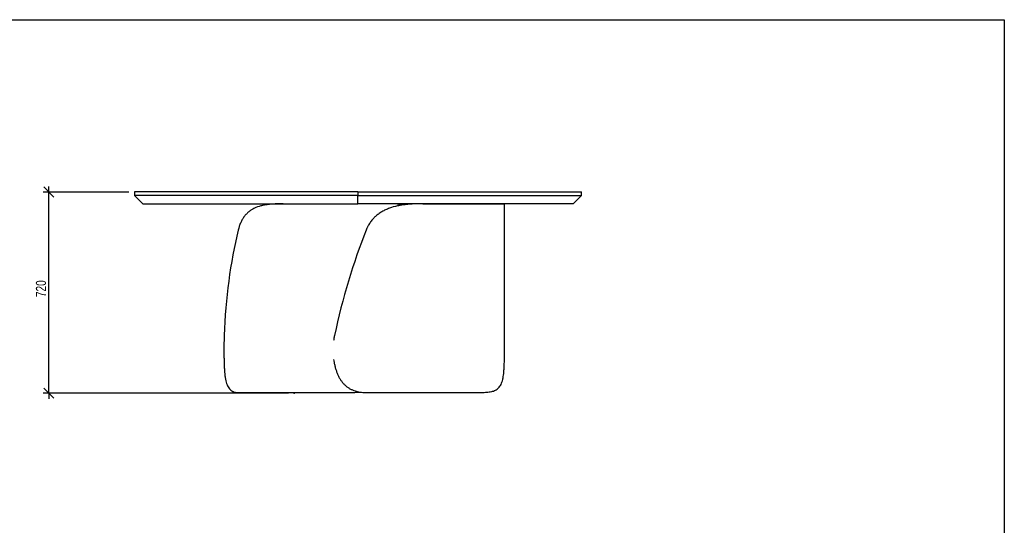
# Model space of a CAD drawing. Header units: millimetres. Extents: x 5 to 292, y 5 to 205.
# Tile 3 of 3: x 116 to 292, y 115 to 205. Entities that reach past the tile are written whole.
import ezdxf

# ---------------------------------------------------------------- set-up
doc = ezdxf.new("R2010")
doc.units = ezdxf.units.MM
doc.header["$PDSIZE"] = -1
doc.layers.add('FORMAT', color=7, linetype='Continuous')
doc.styles.add('SLDTEXTSTYLE1', font='TXT', dxfattribs={"width": 0.75})
doc.dimstyles.new('SLDDIMSTYLE0', dxfattribs={"dimtxt": 1.8, "dimasz": 1.8, "dimexe": 0, "dimexo": 0.0625, "dimgap": 0.45, "dimtad": 1, "dimlfac": 20, "dimrnd": 1e-09, "dimzin": 12, "dimdsep": 46, "dimtxsty": 'SLDTEXTSTYLE1', "dimblk1": 'OBLIQUE', "dimblk2": 'OBLIQUE', "dimsah": 1, "dimcen": 0.09, "dimadec": 0, "dimazin": 3, "dimtfac": 1, "dimtmove": 0, "dimatfit": 0, "dimldrblk": 'OBLIQUE', "dimfxl": 0, "dimfrac": 2, "dimtolj": 1, "dimtzin": 12, "dimarcsym": 0})

# ---------------------------------------------------------------- blocks, each defined once
blk = doc.blocks.new('_Oblique')
at = {"color": 0, "linetype": 'ByBlock', "lineweight": -2}
blk.add_line((-0.5, -0.5), (0.5, 0.5), dxfattribs=at)
blk = doc.blocks.new('_D')
at = {"layer": 'FORMAT', "color": 7}
for p, q in [((121.09, 174.18), (121.09, 175.18)), ((135.38, 174.18), (120.09, 174.18)), ((121.09, 138.18), (121.09, 174.18)), ((163.94, 138.18), (120.09, 138.18)), ((121.09, 138.18), (121.09, 137.18))]:
    blk.add_line(p, q, dxfattribs=at)
at = {"layer": 'FORMAT', "color": 7, "xscale": 1.8, "yscale": 1.8}
for p, rotation in [((121.09, 174.18), 270.0000000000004), ((121.09, 138.18), 90.0000000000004)]:
    blk.add_blockref('_Oblique', p, dxfattribs=dict(at, rotation=rotation))
at = {"layer": 'FORMAT', "color": 7, "insert": (118.77, 155.38), "char_height": 1.8, "attachment_point": 1, "rotation": 90, "style": 'SLDTEXTSTYLE1'}
blk.add_mtext('720', dxfattribs=at)

msp = doc.modelspace()

# ---------------------------------------------------------------- linework, layer by layer
at = {"color": 7, "linetype": 'Continuous', "lineweight": 25}
for p, q in [((136.38051, 174.181), (136.38051, 173.581)), ((136.38182, 173.581), (137.88164, 172.081)), ((176.381, 174.181), (176.381, 173.581)), ((214.88035, 172.081), (216.38018, 173.581)), ((216.38148, 173.581), (216.38148, 174.181)), ((187.97829, 172.081), (202.54963, 172.081)), ((202.60052, 146.22384), (202.60052, 171.99349)), ((154.88834, 138.331), (174.78475, 138.331)), ((177.72636, 138.331), (198.45167, 138.331))]:
    msp.add_line(p, q, dxfattribs=at)
at = {"color": 7, "linetype": 'Continuous', "lineweight": 25, "flags": 128}
msp.add_lwpolyline([(176.381, 172.081), (176.381, 172.831), (176.381, 173.581)], dxfattribs=at)
at = {"color": 7, "linetype": 'Continuous', "lineweight": 25}
for centre, major_axis, ratio, start_param, end_param in [((168.881, 147.081), (1.02679, 41.24796), 0.399244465, 1.066615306, 1.546049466), ((186.10052, 147.081), (9.41949, 41.13318), 0.329346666, 1.131955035, 1.611389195), ((186.10052, 163.331), (-7.83352, 41.1573), 0.352839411, 4.131214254, 4.217699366)]:
    msp.add_ellipse(centre, major_axis=major_axis, ratio=ratio, start_param=start_param, end_param=end_param, dxfattribs=at)
for points, knots in [([(176.381, 173.581), (175.69056, 173.581), (174.32171, 173.581), (172.28741, 173.581), (170.29205, 173.581), (168.33843, 173.581), (166.42917, 173.581), (164.56675, 173.581), (162.75348, 173.581), (161.04893, 173.581), (159.45146, 173.581), (157.95898, 173.581), (156.5121, 173.581), (155.11197, 173.581), (153.75963, 173.581), (152.45602, 173.581), (151.20422, 173.581), (150.00478, 173.581), (148.85811, 173.581), (147.76233, 173.581), (146.71787, 173.581), (145.72506, 173.581), (144.78415, 173.581), (143.89525, 173.581), (143.05843, 173.581), (142.27362, 173.581), (141.54067, 173.581), (140.85935, 173.581), (140.22933, 173.581), (139.65018, 173.581), (139.12138, 173.581), (138.64233, 173.581), (138.21233, 173.581), (137.83056, 173.581), (137.49612, 173.581), (137.20797, 173.581), (136.96501, 173.581), (136.7659, 173.581), (136.60961, 173.581), (136.49344, 173.581), (136.41231, 173.581), (136.37412, 173.581), (136.3835, 173.581), (136.38489, 173.581)], [0, 0, 0, 0, 0.044664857, 0.088552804, 0.131603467, 0.173760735, 0.214972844, 0.255192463, 0.294376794, 0.332487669, 0.365767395, 0.398133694, 0.429568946, 0.460058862, 0.489592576, 0.518162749, 0.545765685, 0.572252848, 0.597787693, 0.622378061, 0.646035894, 0.668777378, 0.690623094, 0.711598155, 0.731732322, 0.751060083, 0.769620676, 0.787458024, 0.804620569, 0.821160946, 0.837135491, 0.852603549, 0.867626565, 0.882266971, 0.896586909, 0.910646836, 0.924504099, 0.938211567, 0.951816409, 0.965359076, 0.978872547, 0.996885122, 1, 1, 1, 1]), ([(176.381, 174.181), (175.68815, 174.181), (174.31457, 174.181), (172.27331, 174.181), (170.2713, 174.181), (168.31134, 174.181), (166.40708, 174.181), (164.56042, 174.181), (162.77304, 174.181), (161.0355, 174.181), (159.33876, 174.181), (157.68538, 174.181), (156.07784, 174.181), (154.52933, 174.181), (153.04126, 174.181), (151.61487, 174.181), (150.25127, 174.181), (149.00231, 174.181), (147.86323, 174.181), (146.82868, 174.181), (145.84427, 174.181), (144.91025, 174.181), (144.02675, 174.181), (143.19384, 174.181), (142.41147, 174.181), (141.66858, 174.181), (140.96696, 174.181), (140.30861, 174.181), (139.70457, 174.181), (139.15426, 174.181), (138.65704, 174.181), (138.21614, 174.181), (137.82927, 174.181), (137.49389, 174.181), (137.20513, 174.181), (136.96186, 174.181), (136.76393, 174.181), (136.60929, 174.181), (136.49498, 174.181), (136.42101, 174.181), (136.38235, 174.181), (136.38538, 174.181), (136.38653, 174.181)], [0, 0, 0, 0, 0.044820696, 0.088858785, 0.132053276, 0.174347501, 0.215689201, 0.255319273, 0.293943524, 0.331525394, 0.368032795, 0.404149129, 0.439093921, 0.472848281, 0.505398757, 0.536737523, 0.566862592, 0.595778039, 0.620095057, 0.643504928, 0.666022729, 0.687667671, 0.708463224, 0.728437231, 0.747621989, 0.766054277, 0.784601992, 0.802421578, 0.819570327, 0.836109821, 0.852105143, 0.867623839, 0.882315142, 0.896683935, 0.9107913, 0.924695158, 0.938448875, 0.951856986, 0.965204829, 0.978524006, 0.991838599, 1, 1, 1, 1]), ([(176.381, 174.181), (177.07384, 174.181), (178.44742, 174.181), (180.48868, 174.181), (182.49069, 174.181), (184.45065, 174.181), (186.35491, 174.181), (188.20158, 174.181), (189.98895, 174.181), (191.7265, 174.181), (193.42324, 174.181), (195.07661, 174.181), (196.68415, 174.181), (198.23266, 174.181), (199.72074, 174.181), (201.14712, 174.181), (202.51072, 174.181), (203.75968, 174.181), (204.89876, 174.181), (205.93332, 174.181), (206.91772, 174.181), (207.85175, 174.181), (208.73524, 174.181), (209.56815, 174.181), (210.35053, 174.181), (211.09341, 174.181), (211.79503, 174.181), (212.45338, 174.181), (213.05743, 174.181), (213.60773, 174.181), (214.10495, 174.181), (214.54585, 174.181), (214.93272, 174.181), (215.2681, 174.181), (215.55686, 174.181), (215.80014, 174.181), (215.99807, 174.181), (216.1527, 174.181), (216.26701, 174.181), (216.34099, 174.181), (216.37964, 174.181), (216.37661, 174.181), (216.37546, 174.181)], [0, 0, 0, 0, 0.044820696, 0.0888587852, 0.1320532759, 0.1743475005, 0.2156892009, 0.2553192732, 0.2939435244, 0.3315253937, 0.368032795, 0.4041491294, 0.4390939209, 0.4728482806, 0.5053987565, 0.5367375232, 0.5668625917, 0.5957780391, 0.6200950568, 0.6435049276, 0.6660227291, 0.687667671, 0.7084632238, 0.7284372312, 0.7476219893, 0.7660542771, 0.7846019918, 0.8024215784, 0.8195703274, 0.8361098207, 0.8521051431, 0.8676238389, 0.8823151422, 0.8966839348, 0.9107913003, 0.9246951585, 0.9384488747, 0.9518569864, 0.965204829, 0.9785240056, 0.9918385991, 1, 1, 1, 1]), ([(176.381, 173.581), (177.07143, 173.581), (178.44028, 173.581), (180.47459, 173.581), (182.46994, 173.581), (184.42356, 173.581), (186.33282, 173.581), (188.19524, 173.581), (190.00851, 173.581), (191.71306, 173.581), (193.31054, 173.581), (194.80301, 173.581), (196.24989, 173.581), (197.65002, 173.581), (199.00236, 173.581), (200.30597, 173.581), (201.55777, 173.581), (202.75721, 173.581), (203.90388, 173.581), (204.99966, 173.581), (206.04412, 173.581), (207.03693, 173.581), (207.97784, 173.581), (208.86674, 173.581), (209.70356, 173.581), (210.48837, 173.581), (211.22132, 173.581), (211.90264, 173.581), (212.53266, 173.581), (213.11182, 173.581), (213.64061, 173.581), (214.11966, 173.581), (214.54966, 173.581), (214.93143, 173.581), (215.26588, 173.581), (215.55402, 173.581), (215.79698, 173.581), (215.99609, 173.581), (216.15238, 173.581), (216.26855, 173.581), (216.34968, 173.581), (216.38788, 173.581), (216.37849, 173.581), (216.3771, 173.581)], [0, 0, 0, 0, 0.044664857, 0.088552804, 0.131603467, 0.173760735, 0.214972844, 0.255192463, 0.294376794, 0.332487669, 0.365767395, 0.398133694, 0.429568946, 0.460058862, 0.489592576, 0.518162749, 0.545765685, 0.572252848, 0.597787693, 0.622378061, 0.646035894, 0.668777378, 0.690623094, 0.711598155, 0.731732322, 0.751060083, 0.769620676, 0.787458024, 0.804620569, 0.821160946, 0.837135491, 0.852603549, 0.867626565, 0.882266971, 0.896586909, 0.910646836, 0.924504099, 0.938211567, 0.951816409, 0.965359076, 0.978872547, 0.996885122, 1, 1, 1, 1]), ([(137.88323, 172.081), (137.88246, 172.081), (137.87075, 172.081), (137.894, 172.081), (137.96211, 172.081), (138.08595, 172.081), (138.24957, 172.081), (138.44647, 172.081), (138.68344, 172.081), (138.95889, 172.081), (139.27163, 172.081), (139.62056, 172.081), (139.99196, 172.081), (140.38075, 172.081), (140.78551, 172.081), (141.22069, 172.081), (141.68628, 172.081), (142.24211, 172.081), (142.86066, 172.081), (143.52912, 172.081), (144.18125, 172.081), (144.85197, 172.081), (145.581, 172.081), (146.37132, 172.081), (147.00669, 172.081), (147.44745, 172.081), (147.68058, 172.081), (147.9165, 172.081), (148.15521, 172.081), (148.39672, 172.081), (148.89327, 172.081), (149.66026, 172.081), (150.71441, 172.081), (151.78266, 172.081), (152.8551, 172.081), (153.92899, 172.081), (155.01217, 172.081), (156.0975, 172.081), (157.39809, 172.081), (158.89944, 172.081), (160.62726, 172.081), (162.33329, 172.081), (164.07505, 172.081), (165.80853, 172.081), (167.57639, 172.081), (169.32365, 172.081), (171.09307, 172.081), (172.85205, 172.081), (174.62218, 172.081), (175.79477, 172.081), (176.381, 172.081)], [0, 0, 0, 0, 0.0011334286, 0.0170507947, 0.033053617, 0.0487353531, 0.0620930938, 0.075376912, 0.0886621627, 0.1018212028, 0.1149899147, 0.1283900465, 0.1418412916, 0.1541413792, 0.1667524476, 0.1797085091, 0.1930409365, 0.2067785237, 0.2259248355, 0.2427675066, 0.2589968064, 0.2757827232, 0.2931455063, 0.3129324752, 0.3334614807, 0.3389634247, 0.3445179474, 0.3501253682, 0.3557859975, 0.361500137, 0.3672680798, 0.3909580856, 0.4155462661, 0.4410479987, 0.4653015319, 0.4898447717, 0.515177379, 0.5398459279, 0.5643511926, 0.604281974, 0.6424801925, 0.6822425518, 0.7205211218, 0.7610326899, 0.8001424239, 0.8406961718, 0.8797646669, 0.9203532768, 0.960181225, 1, 1, 1, 1]), ([(162.97725, 172.081), (162.49904, 172.081), (162.03245, 172.07243), (161.12254, 172.02696), (160.67923, 171.99012), (160.14005, 171.91753), (160.03297, 171.90167), (159.82031, 171.86702), (159.71469, 171.84821), (159.40048, 171.787), (159.19615, 171.74013), (158.59862, 171.57873), (158.22084, 171.44357), (157.68558, 171.18667), (157.51238, 171.09196), (157.17673, 170.88167), (157.01675, 170.76761), (156.7119, 170.52041), (156.56703, 170.38728), (156.29193, 170.10041), (156.1617, 169.94668), (156.00787, 169.74044), (155.97755, 169.69849), (155.91781, 169.61313), (155.88838, 169.56972), (155.80195, 169.4381), (155.74663, 169.34822), (155.58721, 169.07219), (155.48966, 168.87966), (155.31074, 168.47716), (155.22936, 168.26721), (155.1372, 167.99337), (155.11924, 167.93804), (155.08429, 167.8262), (155.06728, 167.76968), (155.01786, 167.599), (154.98699, 167.48355), (154.95811, 167.36643)], [0, 0, 0, 0, 0.125, 0.125, 0.25, 0.25, 0.28125, 0.28125, 0.3125, 0.3125, 0.375, 0.375, 0.5, 0.5, 0.5625, 0.5625, 0.625, 0.625, 0.6875, 0.6875, 0.75, 0.75, 0.765625, 0.765625, 0.78125, 0.78125, 0.8125, 0.8125, 0.875, 0.875, 0.9375, 0.9375, 0.953125, 0.953125, 0.96875, 0.96875, 1, 1, 1, 1]), ([(214.87876, 172.081), (214.87954, 172.081), (214.89125, 172.081), (214.86799, 172.081), (214.79988, 172.081), (214.67604, 172.081), (214.51242, 172.081), (214.31552, 172.081), (214.07855, 172.081), (213.8031, 172.081), (213.49036, 172.081), (213.14143, 172.081), (212.77003, 172.081), (212.38125, 172.081), (211.97648, 172.081), (211.5413, 172.081), (211.07572, 172.081), (210.51989, 172.081), (209.90133, 172.081), (209.23287, 172.081), (208.58074, 172.081), (207.91002, 172.081), (207.18099, 172.081), (206.39068, 172.081), (205.7553, 172.081), (205.31454, 172.081), (205.08141, 172.081), (204.84549, 172.081), (204.60678, 172.081), (204.36528, 172.081), (203.86872, 172.081), (203.10173, 172.081), (202.04758, 172.081), (200.97934, 172.081), (199.90689, 172.081), (198.833, 172.081), (197.74982, 172.081), (196.66449, 172.081), (195.3639, 172.081), (193.86255, 172.081), (192.13473, 172.081), (190.42871, 172.081), (188.68694, 172.081), (186.95346, 172.081), (185.1856, 172.081), (183.43835, 172.081), (181.66892, 172.081), (179.90994, 172.081), (178.13981, 172.081), (176.96722, 172.081), (176.381, 172.081)], [0, 0, 0, 0, 0.001133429, 0.017050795, 0.033053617, 0.048735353, 0.062093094, 0.075376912, 0.088662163, 0.101821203, 0.114989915, 0.128390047, 0.141841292, 0.154141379, 0.166752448, 0.179708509, 0.193040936, 0.206778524, 0.225924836, 0.242767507, 0.258996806, 0.275782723, 0.293145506, 0.312932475, 0.333461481, 0.338963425, 0.344517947, 0.350125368, 0.355785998, 0.361500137, 0.36726808, 0.390958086, 0.415546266, 0.441047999, 0.465301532, 0.489844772, 0.515177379, 0.539845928, 0.564351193, 0.604281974, 0.642480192, 0.682242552, 0.720521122, 0.76103269, 0.800142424, 0.840696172, 0.879764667, 0.920353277, 0.960181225, 1, 1, 1, 1]), ([(187.97829, 172.081), (187.46951, 172.081), (186.96131, 172.07243), (185.94682, 172.02696), (185.44052, 171.99012), (184.80941, 171.91753), (184.68328, 171.90167), (184.43121, 171.86702), (184.3052, 171.84821), (183.92795, 171.787), (183.67937, 171.74013), (182.94294, 171.57873), (182.46436, 171.44357), (181.7679, 171.18667), (181.5393, 171.09196), (181.09001, 170.88167), (180.87262, 170.76761), (180.45262, 170.52041), (180.24999, 170.38728), (179.85988, 170.10041), (179.6724, 169.94668), (179.44789, 169.74044), (179.40348, 169.69849), (179.31567, 169.61313), (179.27225, 169.56972), (179.14431, 169.4381), (179.06181, 169.34822), (178.82251, 169.07219), (178.67392, 168.87966), (178.39815, 168.47716), (178.27096, 168.26721), (178.12544, 167.99337), (178.09701, 167.93804), (178.0415, 167.8262), (178.01441, 167.76968), (177.9355, 167.599), (177.88593, 167.48355), (177.83935, 167.36643)], [0, 0, 0, 0, 0.125, 0.125, 0.25, 0.25, 0.28125, 0.28125, 0.3125, 0.3125, 0.375, 0.375, 0.5, 0.5, 0.5625, 0.5625, 0.625, 0.625, 0.6875, 0.6875, 0.75, 0.75, 0.765625, 0.765625, 0.78125, 0.78125, 0.8125, 0.8125, 0.875, 0.875, 0.9375, 0.9375, 0.953125, 0.953125, 0.96875, 0.96875, 1, 1, 1, 1]), ([(183.97164, 171.78934), (183.96013, 171.79799), (183.87765, 171.85998), (183.70195, 171.93672), (183.44627, 172.02202), (183.17082, 172.07165), (182.97263, 172.07788), (182.87365, 172.081)], [0, 0, 0, 0, 0.03891079, 0.2788465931, 0.5193751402, 0.7599715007, 1, 1, 1, 1]), ([(202.59868, 171.99349), (202.59922, 172.00097), (202.60185, 172.03758), (202.58817, 172.07025), (202.56248, 172.07742), (202.54963, 172.081)], [0, 0, 0, 0, 0.113848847, 0.556911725, 1, 1, 1, 1]), ([(152.44342, 148.51146), (152.4362, 148.30379), (152.43041, 148.09431), (152.4209, 147.67188), (152.41717, 147.45893), (152.41124, 147.0296), (152.40902, 146.81322), (152.40574, 146.37704), (152.40468, 146.15723), (152.4041, 145.93567)], [0, 0, 0, 0, 0.25, 0.25, 0.5, 0.5, 0.75, 0.75, 1, 1, 1, 1]), ([(172.18234, 148.51146), (172.14043, 148.30814), (172.08087, 148.01928), (172.04172, 147.71928), (172.03013, 147.63044)], [0, 0, 0, 0, 0.703888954, 1, 1, 1, 1]), ([(152.4041, 145.93567), (152.40478, 145.67493), (152.40613, 145.41635), (152.4105, 144.90339), (152.41351, 144.64902), (152.4198, 144.27065), (152.42219, 144.14506), (152.42632, 143.95748), (152.42779, 143.89509), (152.43092, 143.77059), (152.43259, 143.70839), (152.44144, 143.39908), (152.45015, 143.158), (152.47194, 142.68814), (152.48502, 142.45938), (152.51703, 142.01413), (152.53595, 141.79766), (152.56439, 141.53494), (152.57032, 141.48279), (152.58269, 141.37929), (152.58915, 141.32787), (152.60923, 141.17561), (152.62358, 141.07661), (152.66985, 140.78696), (152.70495, 140.60365), (152.78524, 140.25625), (152.83043, 140.09215), (152.90718, 139.86046), (152.93425, 139.78564), (152.97731, 139.67708), (152.99207, 139.64151), (153.02243, 139.57159), (153.03802, 139.53728), (153.11769, 139.36984), (153.18723, 139.24815), (153.33887, 139.02796), (153.42098, 138.92948), (153.59883, 138.75496), (153.69457, 138.67894), (153.82353, 138.59774), (153.84979, 138.58219), (153.90297, 138.55263), (153.92992, 138.53859), (154.01189, 138.49866), (154.068, 138.47495), (154.24075, 138.41218), (154.36182, 138.38148), (154.61598, 138.34089), (154.74908, 138.331), (154.88834, 138.331)], [0, 0, 0, 0, 0.0625, 0.0625, 0.125, 0.125, 0.15625, 0.15625, 0.171875, 0.171875, 0.1875, 0.1875, 0.25, 0.25, 0.3125, 0.3125, 0.375, 0.375, 0.390625, 0.390625, 0.40625, 0.40625, 0.4375, 0.4375, 0.5, 0.5, 0.5625, 0.5625, 0.59375, 0.59375, 0.609375, 0.609375, 0.625, 0.625, 0.6875, 0.6875, 0.75, 0.75, 0.8125, 0.8125, 0.828125, 0.828125, 0.84375, 0.84375, 0.875, 0.875, 0.9375, 0.9375, 1, 1, 1, 1]), ([(172.02676, 144.23931), (172.02689, 144.23827), (172.0495, 144.05103), (172.11986, 143.6555), (172.24458, 143.05918), (172.41128, 142.45631), (172.61006, 141.88033), (172.84221, 141.3386), (173.10939, 140.83526), (173.4113, 140.37193), (173.74822, 139.95032), (174.1151, 139.57916), (174.51138, 139.26013), (174.9333, 138.99046), (175.38323, 138.76648), (175.84148, 138.59572), (176.30333, 138.47281), (176.76393, 138.39063), (177.2379, 138.34018), (177.56367, 138.33406), (177.72636, 138.331)], [0, 0, 0, 0, 0.0002948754, 0.0534957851, 0.1158409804, 0.178413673, 0.2409804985, 0.3033176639, 0.3650303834, 0.4269812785, 0.4889236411, 0.55062468, 0.6099480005, 0.6694880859, 0.7290356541, 0.7883692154, 0.8412028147, 0.8941669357, 0.947145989, 1, 1, 1, 1]), ([(198.45167, 138.331), (198.79123, 138.331), (199.11078, 138.33956), (199.71049, 138.38503), (199.99063, 138.42187), (200.31603, 138.49446), (200.37987, 138.51032), (200.50505, 138.54497), (200.56643, 138.56378), (200.74659, 138.62499), (200.86049, 138.67186), (201.1841, 138.83326), (201.3757, 138.96842), (201.62881, 139.22532), (201.70746, 139.32003), (201.85362, 139.53033), (201.92005, 139.64438), (202.04086, 139.89158), (202.09524, 140.02471), (202.19316, 140.31158), (202.2367, 140.46531), (202.2851, 140.67155), (202.29447, 140.71351), (202.31264, 140.79886), (202.32144, 140.84227), (202.34682, 140.9739), (202.36247, 141.06377), (202.40598, 141.3398), (202.43043, 141.53234), (202.47207, 141.93483), (202.48927, 142.14479), (202.50724, 142.41862), (202.51065, 142.47396), (202.51716, 142.58579), (202.52024, 142.64232), (202.52901, 142.813), (202.5342, 142.92844), (202.53885, 143.04557)], [0, 0, 0, 0, 0.125, 0.125, 0.25, 0.25, 0.28125, 0.28125, 0.3125, 0.3125, 0.375, 0.375, 0.5, 0.5, 0.5625, 0.5625, 0.625, 0.625, 0.6875, 0.6875, 0.75, 0.75, 0.765625, 0.765625, 0.78125, 0.78125, 0.8125, 0.8125, 0.875, 0.875, 0.9375, 0.9375, 0.953125, 0.953125, 0.96875, 0.96875, 1, 1, 1, 1]), ([(174.78475, 138.331), (175.0194, 138.3323), (175.48928, 138.33492), (176.14326, 138.35542), (176.55548, 138.38585), (176.74457, 138.39981)], [0, 0, 0, 0, 0.350647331, 0.70215147, 1, 1, 1, 1])]:
    msp.add_open_spline(points, degree=3, knots=knots, dxfattribs=at)
at = {"layer": 'FORMAT', "color": 251, "true_color": 0x484848}
for p, q in [((5, 205), (292, 205)), ((292, 205), (292, 5))]:
    msp.add_line(p, q, dxfattribs=at)
at = {"layer": 'FORMAT', "color": 7}
msp.add_point((164.94075, 138.181), dxfattribs=at)

# ---------------------------------------------------------------- dimensions: what is measured, and where the dimension line sits
dim = msp.add_linear_dim(base=(121.09237, 174.181), p1=(164.94075, 138.181), p2=(136.38051, 174.181), angle=90, dimstyle='SLDDIMSTYLE0', dxfattribs=at)
dim.commit()
dim.dimension.update_dxf_attribs({"geometry": '_D', "text_midpoint": (121.09237, 157.37427), "dimtype": 160})

doc.saveas('drawing.dxf')
